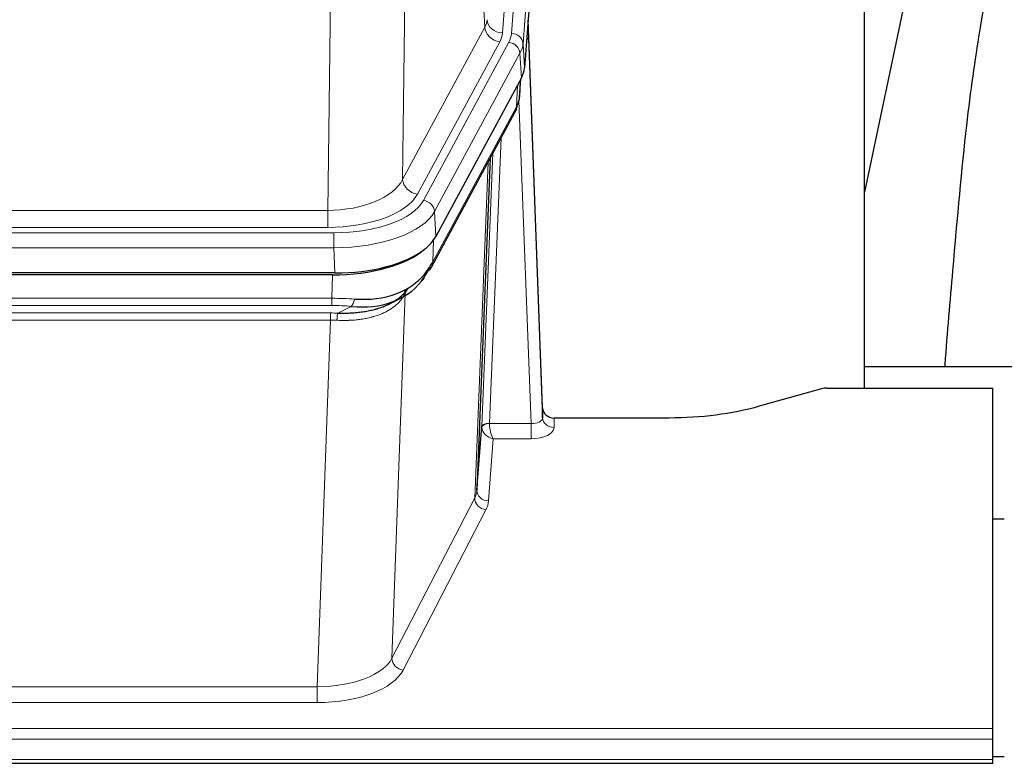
# Model space of a CAD drawing. Header units: inches. Extents: x 0 to 29700, y -16 to 21000.
# Tile 102 of 212: x 4822 to 5078, y 16592 to 16786. Entities that reach past the tile are written whole.
import ezdxf

# ---------------------------------------------------------------- set-up
doc = ezdxf.new("R2010")
doc.units = ezdxf.units.IN
doc.layers.add('254', color=7, linetype='Continuous', true_color=0xffffff)

msp = doc.modelspace()

# ---------------------------------------------------------------- linework, layer by layer
at = {"layer": '254', "color": 110, "linetype": 'Continuous', "lineweight": 13}
for p, q in [((4960.84, 16954.869), (4947.774, 16782.096)), ((4950.121, 16781.944), (4963.232, 16955.304)), ((4966.226, 16952.734), (4953.115, 16779.374)), ((4943.201, 16783.613), (4938.849, 16857.866)), ((4922.806, 16819.721), (4921.849, 16744.07)), ((4902.406, 16736.035), (4903.374, 16812.531)), ((4921.849, 16744.07), (4943.201, 16783.613)), ((4925.725, 16740.262), (4947.077, 16779.805)), ((4927.25, 16738.587), (4949.424, 16779.653)), ((4953.115, 16779.374), (4953.489, 16773.001)), ((4952.331, 16776.796), (4930.157, 16735.731)), ((4952.704, 16770.424), (4952.331, 16776.796)), ((4952.22, 16765.499), (4952.574, 16770.183)), ((4951.435, 16762.919), (4951.653, 16768.477)), ((4929.687, 16722.644), (4951.435, 16762.919)), ((4955.201, 16680.675), (4952.07, 16764.527)), ((4947.417, 16754.814), (4944.395, 16680.762)), ((4942.397, 16679.996), (4945.29, 16750.874)), ((4940.583, 16661.368), (4944.051, 16748.579)), ((4689.763, 16736.035), (4902.406, 16736.035)), ((4902.406, 16731.622), (4902.406, 16736.035)), ((4930.157, 16735.731), (4930.45, 16729.209)), ((4688.174, 16730.198), (4903.995, 16730.198)), ((4902.406, 16731.622), (4689.763, 16731.622)), ((4903.995, 16726.292), (4903.995, 16730.198)), ((4929.864, 16728.279), (4929.687, 16722.644)), ((4903.995, 16726.292), (4688.174, 16726.292)), ((4904.288, 16719.771), (4903.995, 16726.292)), ((4903.505, 16713.198), (4903.696, 16719.289)), ((4922.556, 16714.485), (4919.098, 16619.753)), ((4923.285, 16715.835), (4922.556, 16714.485)), ((4688.664, 16713.198), (4903.505, 16713.198)), ((4903.505, 16711.333), (4688.664, 16711.333)), ((4903.505, 16711.333), (4903.505, 16713.198)), ((4689.006, 16709.391), (4903.163, 16709.391)), ((4903.163, 16707.525), (4903.163, 16709.391)), ((4905.076, 16709.359), (4908.529, 16711.104)), ((4903.163, 16707.525), (4689.006, 16707.525)), ((4899.69, 16612.349), (4903.163, 16707.525)), ((4944.396, 16680.675), (4955.201, 16680.675)), ((4955.201, 16680.675), (4955.201, 16676.76)), ((4961.182, 16682.122), (4961.192, 16679.674)), ((4945.359, 16676.76), (4944.165, 16660.612)), ((4955.201, 16676.76), (4945.359, 16676.76)), ((4919.098, 16619.753), (4940.583, 16661.368)), ((4943.492, 16658.305), (4922.007, 16616.69)), ((4692.48, 16612.349), (4899.69, 16612.349)), ((4899.69, 16612.349), (4899.69, 16608.248)), ((4899.69, 16608.248), (4692.48, 16608.248)), ((4518.085, 16601.488), (5075.085, 16601.488)), ((4518.085, 16598.753), (5075.085, 16598.753)), ((4518.085, 16593.505), (5075.085, 16593.505))]:
    msp.add_line(p, q, dxfattribs=at)
at = {"layer": '254', "color": 2, "linetype": 'Continuous', "lineweight": 25}
for p, q in [((4966.607, 16946.455), (4953.489, 16773.001)), ((5041.745, 16689.889), (5041.745, 16878.691)), ((5060.268, 16828.61), (5041.745, 16740.716)), ((4958.183, 16684.744), (4954.425, 16785.382)), ((4954.505, 16780.989), (4958.194, 16682.207)), ((4952.704, 16770.424), (4930.45, 16729.209)), ((4952.213, 16765.385), (4952.576, 16770.187)), ((4952.39, 16769.843), (4952.22, 16765.499)), ((4952.213, 16765.385), (4952.22, 16765.499)), ((4929.328, 16721.314), (4951.076, 16761.589)), ((4944.597, 16749.589), (4941.169, 16663.378)), ((4904.288, 16719.771), (4687.881, 16719.771)), ((4903.696, 16719.289), (4688.473, 16719.289)), ((4918.394, 16711.726), (4921.187, 16713.137)), ((5041.747, 16695.462), (5113.744, 16695.462)), ((5030.628, 16689.694), (5014.464, 16685.163)), ((5032.127, 16689.889), (5075.085, 16689.889)), ((5075.085, 16601.488), (5075.085, 16689.889)), ((4958.194, 16682.207), (4958.183, 16684.744)), ((4991.085, 16682.122), (4961.182, 16682.122)), ((4941.169, 16663.378), (4942.397, 16679.996)), ((5075.085, 16655.924), (5078.085, 16655.924)), ((5075.085, 16598.753), (5075.085, 16601.488)), ((5075.085, 16593.505), (5075.085, 16598.753)), ((5078.074, 16594.181), (5075.072, 16594.181)), ((4518.085, 16592.49), (5075.085, 16592.49)), ((5075.085, 16592.49), (5075.085, 16593.505))]:
    msp.add_line(p, q, dxfattribs=at)
at = {"layer": '254', "color": 110, "linetype": 'Continuous', "lineweight": 13}
for centre, major_axis, ratio, start_param, end_param in [((4923.756, 16786.035), (-20.038, 0.241), 0.4621297, 2.903225, 3.1123764), ((4947.774, 16785.644), (3.989, -0.302), 0.8864705, 3.2608937, 4.7793301), ((4947.077, 16783.353), (3.52, -1.9), 0.8606628, 3.6289862, 5.1474227), ((4954.505, 16778.836), (-0.214, 6.443), 0.0117452, 5.0526437, 5.774114), ((4923.756, 16782.486), (-24.033, 0.005), 0.4611335, 2.8976848, 3.1068362), ((4926.103, 16782.334), (-24.033, 0.005), 0.4611335, 2.8976848, 3.1068362), ((4950.121, 16779.283), (2.991, -0.226), 0.8864705, 0.119301, 1.6377375), ((4951.507, 16780.898), (2.998, 0.112), 0.4302668, 5.7021495, 6.2671208), ((4949.424, 16776.992), (2.64, -1.425), 0.8606628, 0.4873936, 2.00583), ((4926.103, 16779.673), (27.028, 0.171), 0.4605352, 6.0362132, 6.2453646), ((4947.556, 16763.49), (3.52, -1.9), 0.8606628, 0.0000038, 0.4001271), ((4924.425, 16745.71), (27.538, 20.422), 0.1820483, 5.9117299, 5.9437101), ((4902.486, 16746.642), (20.002, 0.126), 0.5302672, 4.7050812, 6.0263936), ((4925.725, 16743.81), (-3.52, 1.9), 0.8606628, 0.4873936, 2.00583), ((4902.486, 16743.094), (24.002, 0.049), 0.477994, 4.708097, 6.0294094), ((4903.943, 16741.295), (-24.02, 0.03), 0.4619935, 1.5735185, 2.8978281), ((4927.25, 16735.926), (2.64, -1.425), 0.8606628, 0.4873936, 2.00583), ((4903.943, 16738.634), (27.018, 0.111), 0.4567867, 4.7124116, 6.0367213), ((4925.809, 16723.214), (3.52, -1.9), 0.8606628, 0.0000038, 0.4001271), ((4925.931, 16713.042), (-3.388, 2.127), 0.8041825, 0.0003682, 0.4514336), ((4902.368, 16695.597), (20.65, 20.761), 0.1023506, 5.8704634, 5.9454813), ((4926.434, 16713.899), (-3.52, 1.9), 0.8606628, 0.0781377, 0.3957638), ((4902.856, 16705.764), (27.015, 0.091), 0.2751837, 1.3250001, 1.545831), ((4902.856, 16701.929), (23.017, 0.318), 0.4083138, 1.3161001, 1.5369309), ((4908.529, 16714.94), (-0.368, -3.983), 0.2964475, 0.3019504, 1.0888865), ((4902.374, 16699.578), (24.025, 0.387), 0.4081206, 1.4515092, 1.5313568), ((4905.076, 16705.524), (0.131, 3.998), 0.1099517, 0.2897867, 1.0584981), ((4902.374, 16695.743), (20.023, 0.877), 0.5868265, 1.4258227, 1.5056703), ((4944.395, 16679.901), (1.998, -0.082), 0.4302193, 1.5883537, 3.1255299), ((4944.396, 16679.814), (-1.996, -0.13), 0.4297663, 4.6843512, 6.2157251), ((4945.395, 16680.731), (1.001, 0.011), 0.9036689, 3.0949665, 3.1907321), ((4945.359, 16679.384), (-0.506, 2.997), 0.2740591, 1.0794715, 2.5891813), ((4955.189, 16682.298), (-3.004, 0.138), 0.5390598, 1.5996723, 3.1704686), ((4961.192, 16682.298), (-3, -0.013), 0.8746179, 0.0299147, 1.5670846), ((4945.395, 16679.87), (-2.996, 0.15), 0.8842155, 0.0089587, 0.1047242), ((4945.359, 16679.384), (-2.669, 1.608), 0.8008031, 0.5106166, 2.0203264), ((4955.189, 16679.674), (-6.003, 0.008), 0.4854373, 1.5734916, 3.1442879), ((4921.166, 16663.633), (20.016, 0.121), 0.4848834, 6.0350943, 6.2444185), ((4944.165, 16663.235), (2.992, -0.221), 0.8740585, 3.1714428, 4.7769181), ((4943.492, 16660.928), (2.666, -1.376), 0.8484453, 3.5215353, 5.1252561), ((4921.166, 16661.009), (23.014, 0.002), 0.4845187, 6.038018, 6.2473422), ((4899.683, 16622.023), (20.013, 0.104), 0.483363, 4.7101919, 6.0355739), ((4922.007, 16619.314), (2.666, -1.376), 0.8484453, 3.5215353, 5.1252561), ((4899.683, 16619.399), (-23.012, 0.004), 0.4845836, 1.5711584, 2.8965404)]:
    msp.add_ellipse(centre, major_axis=major_axis, ratio=ratio, start_param=start_param, end_param=end_param, dxfattribs=at)
at = {"layer": '254', "color": 2, "linetype": 'Continuous', "lineweight": 25}
for centre, major_axis, ratio, start_param, end_param in [((4926.468, 16773.44), (-27.037, 0.006), 0.4611335, 2.8976848, 3.1068362), ((4925.576, 16774.986), (-26.161, 11.46), 0.4493681, 3.1218709, 3.267222), ((4924.425, 16745.71), (27.174, 22.247), 0.2659526, 6.0029112, 6.0348913), ((4947.722, 16763.81), (3.584, -1.776), 0.8816114, 6.2824956, 6.6531678), ((4904.23, 16732.255), (-27.023, 0.034), 0.4619935, 2.6128783, 2.8978281), ((4903.67, 16731.764), (-27.01, 0.015), 0.4618579, 1.5720062, 2.656), ((4904.23, 16732.255), (-27.023, 0.034), 0.4619935, 1.5735185, 2.6128783), ((4902.856, 16705.764), (27.355, 20.182), 0.1876908, 5.6857719, 5.9066027), ((4903.759, 16734.582), (-25.329, 12.681), 0.6929209, 2.1169098, 3.0007467), ((4905.552, 16702.902), (23.434, 19.972), 0.1471226, 5.6997031, 5.9205339), ((4924.032, 16720.532), (3.195, -2.407), 0.6715965, 6.033487, 6.820423), ((4925.809, 16723.214), (3.52, -1.9), 0.8606628, 5.9153676, 6.2831892), ((4903.759, 16734.582), (-23.359, 16.381), 0.7286412, 2.2260513, 3.1098882), ((4925.931, 16713.042), (-3.388, 2.127), 0.8041825, 6.1083502, 6.2835535), ((5032.13, 16688.432), (-3, 0.002), 0.4856498, 4.7136997, 5.2369038), ((4961.181, 16684.835), (-3, 0.002), 0.9042699, 0.0343167, 1.5714866)]:
    msp.add_ellipse(centre, major_axis=major_axis, ratio=ratio, start_param=start_param, end_param=end_param, dxfattribs=at)
for points, knots in [([(5089.606, 16828.671), (5087.729, 16826.19), (5081.127, 16816.272), (5074.493, 16798.444), (5071.304, 16781.394), (5067.91, 16757.342), (5065.217, 16727.183), (5063.251, 16704.262), (5062.594, 16695.645), (5062.582, 16695.486)], [0, 0, 0, 0, 0.0518113, 0.2036205, 0.372795, 0.587921, 0.850882, 0.9972478, 1, 1, 1, 1]), ([(4905.076, 16709.359), (4905.594, 16709.35), (4906.109, 16709.348), (4907.135, 16709.36), (4907.645, 16709.375), (4908.279, 16709.405), (4908.406, 16709.411), (4908.659, 16709.426), (4908.785, 16709.433), (4909.162, 16709.458), (4909.411, 16709.477), (4910.153, 16709.541), (4910.64, 16709.594), (4911.599, 16709.718), (4912.071, 16709.791), (4912.999, 16709.957), (4913.456, 16710.05), (4914.129, 16710.207), (4914.352, 16710.262), (4914.683, 16710.349), (4914.793, 16710.379), (4914.957, 16710.424), (4915.011, 16710.44), (4915.12, 16710.471), (4915.606, 16710.612), (4916.075, 16710.765), (4916.88, 16711.056), (4917.658, 16711.367), (4918.381, 16711.715), (4919.077, 16712.081), (4919.411, 16712.273), (4919.811, 16712.524), (4919.89, 16712.575), (4920.047, 16712.678), (4920.124, 16712.73), (4920.353, 16712.887), (4920.501, 16712.993), (4920.93, 16713.316), (4921.199, 16713.537), (4921.7, 16713.988), (4921.934, 16714.219), (4922.365, 16714.688), (4922.564, 16714.927), (4922.926, 16715.411), (4923.089, 16715.657), (4923.235, 16715.904)], [0, 0, 0, 0, 0.0625, 0.0625, 0.125, 0.125, 0.140625, 0.140625, 0.15625, 0.15625, 0.1875, 0.1875, 0.25, 0.25, 0.3125, 0.3125, 0.375, 0.375, 0.40625, 0.40625, 0.421875, 0.421875, 0.4296875, 0.4296875, 0.4375, 0.5, 0.5, 0.5625, 0.625, 0.625, 0.6875, 0.6875, 0.703125, 0.703125, 0.71875, 0.71875, 0.75, 0.75, 0.8125, 0.8125, 0.875, 0.875, 0.9375, 0.9375, 1, 1, 1, 1]), ([(5014.464, 16685.163), (5010.931, 16684.173), (5007.129, 16683.408), (4999.246, 16682.383), (4995.165, 16682.122), (4991.085, 16682.122)], [0, 0, 0, 0, 0.5, 0.5, 1, 1, 1, 1])]:
    msp.add_open_spline(points, degree=3, knots=knots, dxfattribs=at)
msp.add_open_spline([(4951.076, 16761.589), (4951.196, 16761.812), (4951.306, 16762.034)], degree=2, dxfattribs=at)
at = {"layer": '254', "color": 110, "linetype": 'Continuous', "lineweight": 13}
msp.add_open_spline([(4922.136, 16713.767), (4921.981, 16713.515), (4921.809, 16713.266), (4921.433, 16712.776), (4921.23, 16712.535), (4920.792, 16712.064), (4920.558, 16711.833), (4920.058, 16711.383), (4919.792, 16711.164), (4919.37, 16710.845), (4919.225, 16710.741), (4919.002, 16710.586), (4918.927, 16710.535), (4918.774, 16710.434), (4918.697, 16710.384), (4918.309, 16710.138), (4917.986, 16709.95), (4917.316, 16709.595), (4916.622, 16709.258), (4915.881, 16708.961), (4915.115, 16708.684), (4914.721, 16708.555), (4914.263, 16708.422), (4914.212, 16708.407), (4914.109, 16708.378), (4914.058, 16708.364), (4913.903, 16708.322), (4913.592, 16708.239), (4913.277, 16708.162), (4912.642, 16708.018), (4912.212, 16707.934), (4911.337, 16707.785), (4910.893, 16707.722), (4909.991, 16707.616), (4909.534, 16707.573), (4908.837, 16707.524), (4908.602, 16707.51), (4908.249, 16707.493), (4908.13, 16707.488), (4907.892, 16707.479), (4907.773, 16707.475), (4907.177, 16707.458), (4906.697, 16707.454), (4905.732, 16707.463), (4905.246, 16707.476), (4904.757, 16707.496)], degree=3, knots=[0, 0, 0, 0, 0.0625, 0.0625, 0.125, 0.125, 0.1875, 0.1875, 0.25, 0.25, 0.28125, 0.28125, 0.296875, 0.296875, 0.3125, 0.3125, 0.375, 0.375, 0.4375, 0.5, 0.5, 0.5625, 0.5625, 0.5703125, 0.5703125, 0.578125, 0.578125, 0.59375, 0.625, 0.625, 0.6875, 0.6875, 0.75, 0.75, 0.8125, 0.8125, 0.84375, 0.84375, 0.859375, 0.859375, 0.875, 0.875, 0.9375, 0.9375, 1, 1, 1, 1], dxfattribs=at)

doc.saveas('drawing.dxf')
